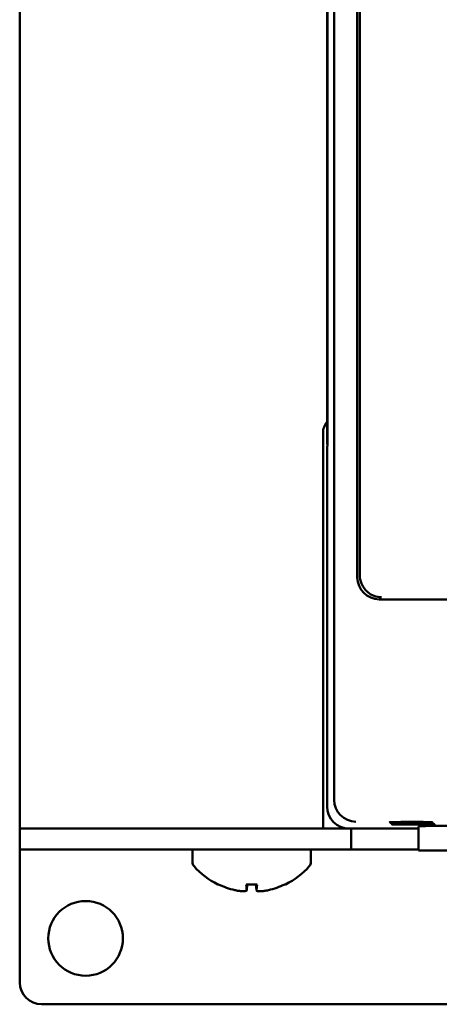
# Model space of a CAD drawing. Header units: inches. Extents: x 1.3 to 23.8, y 0.4 to 18.6.
# Tile 5 of 24: x 9.2 to 10.1, y 7.3 to 9.5. Entities that reach past the tile are written whole.
import ezdxf

# ---------------------------------------------------------------- set-up
doc = ezdxf.new("R2010")
doc.units = ezdxf.units.IN
doc.header["$LTSCALE"] = 0.8
doc.header["$MEASUREMENT"] = 0
doc.layers.add('Visible (ANSI)', color=7, linetype='Continuous', lineweight=50)

msp = doc.modelspace()

# ---------------------------------------------------------------- linework, layer by layer
at = {"layer": 'Visible (ANSI)'}
for p, q in [((9.1574, 11.1571), (9.1574, 7.6571)), ((9.8732, 7.7229), (9.8732, 11.0913)), ((9.9259, 10.5856), (9.9259, 8.2286)), ((9.8574, 10.2821), (9.8574, 8.5321)), ((9.8583, 10.2333), (9.8583, 8.5809)), ((9.8583, 8.583), (9.8583, 10.2312)), ((9.9318, 8.3084), (9.9318, 9.5302)), ((9.8583, 8.583), (9.8578, 8.5325)), ((9.8583, 8.583), (9.8583, 8.583)), ((9.8583, 8.5809), (9.8579, 8.5275)), ((9.8479, 7.6571), (9.8479, 8.5571)), ((9.8574, 8.5321), (9.8578, 8.5325)), ((9.8574, 8.5321), (9.8579, 8.5321)), ((9.8579, 8.5275), (9.8574, 8.5271)), ((9.8574, 8.5271), (9.8574, 7.7071)), ((9.8578, 8.5325), (9.8579, 8.5325)), ((9.9759, 8.1786), (11.1389, 8.1786)), ((9.1774, 7.6571), (9.1574, 7.6571)), ((9.1574, 7.6571), (9.1574, 7.6093)), ((9.8479, 7.6571), (9.1774, 7.6571)), ((9.9074, 7.6571), (9.8479, 7.6571)), ((9.9074, 7.6571), (10.065, 7.6571)), ((9.9119, 7.6093), (9.9119, 7.6571)), ((10.0654, 7.6071), (10.0649, 7.6621)), ((9.2074, 7.6093), (9.1574, 7.6093)), ((9.1574, 7.3071), (9.1574, 7.6093)), ((9.1574, 7.6093), (9.1574, 7.6093)), ((9.2074, 7.6093), (9.6147, 7.6093)), ((9.5504, 7.5812), (9.5504, 7.6093)), ((9.7561, 7.6093), (9.6147, 7.6093)), ((9.7561, 7.6093), (9.9119, 7.6093)), ((9.8204, 7.5812), (9.8204, 7.6093)), ((10.0654, 7.6093), (9.9119, 7.6093)), ((10.0654, 7.6071), (10.4894, 7.6071)), ((9.6732, 7.5295), (9.6976, 7.5295)), ((9.6744, 7.5165), (9.6755, 7.5295)), ((9.6964, 7.5165), (9.6953, 7.5295)), ((11.9074, 7.2571), (9.2074, 7.2571))]:
    msp.add_line(p, q, dxfattribs=at)
msp.add_circle((9.3074, 7.4071), 0.085, dxfattribs=at)
for centre, radius, start, end in [((9.8874, 8.5571), 0.0395, 139.4196, 180), ((9.5654, 7.5812), 0.015, 180, 221.6116), ((9.8054, 7.5812), 0.015, 318.3884, 0), ((9.6854, 7.6878), 0.1755, 221.6116, 244.0262), ((9.6854, 7.6878), 0.1755, 295.9738, 318.3884), ((9.611, 7.5351), 0.0056, 244.0262, 266.9688), ((9.7598, 7.5351), 0.0056, 273.0312, 295.9738), ((9.2074, 7.3071), 0.05, 180, 270)]:
    msp.add_arc(centre, radius, start, end, dxfattribs=at)
for centre, major_axis, ratio, start_param, end_param in [((9.9307, 8.3084), (0, -0.125), 0.008727, 0.935984, 1.570796), ((9.9759, 8.2286), (-0.0354, -0.0354), 0.999924, 5.497825, 7.068545), ((9.9232, 7.7229), (-0.0354, -0.0354), 0.999924, 5.497825, 5.506476), ((9.9228, 7.7225), (0.0192, -0.0463), 0.987735, 4.324034, 5.886104), ((9.9074, 7.7071), (-0.0354, -0.0354), 0.999924, 5.497825, 7.068545), ((10.2774, 7.6621), (0.2125, 0), 0.008727, 6.283109, 9.424854), ((9.685, 7.6872), (-0.1419, 0.103), 0.994184, 1.750128, 1.978889), ((9.6917, 7.6872), (-0.0153, -0.1747), 0.063267, 5.837382, 6.066143), ((9.6791, 7.6872), (0.0153, -0.1747), 0.063267, 0.217042, 0.445804), ((9.6858, 7.6872), (-0.1419, -0.103), 0.994184, 1.162703, 1.391464)]:
    msp.add_ellipse(centre, major_axis=major_axis, ratio=ratio, start_param=start_param, end_param=end_param, dxfattribs=at)
for points, knots in [([(9.9808, 8.1834), (9.9807, 8.1834), (9.9806, 8.1834), (9.9695, 8.1836), (9.9587, 8.1876), (9.9437, 8.2001), (9.9387, 8.2068), (9.9329, 8.2207), (9.9316, 8.2275), (9.9316, 8.2343)], [-0.0007718, -0.0007718, -0.0007718, -0.0007718, 0, 0, 0.159885, 0.159885, 0.2753762, 0.2753762, 0.3698195, 0.3698195, 0.3698195, 0.3698195]), ([(10.0482, 7.672), (10.0529, 7.672), (10.0576, 7.672), (10.0682, 7.672), (10.0738, 7.672), (10.0837, 7.6719), (10.0878, 7.6718), (10.0939, 7.6717), (10.0958, 7.6717), (10.0972, 7.6716), (10.0967, 7.6715), (10.0933, 7.6714), (10.0903, 7.6714), (10.0825, 7.6713), (10.0777, 7.6712), (10.0667, 7.6712), (10.0606, 7.6712), (10.048, 7.6712), (10.0416, 7.6712), (10.0294, 7.6712), (10.0237, 7.6712), (10.0136, 7.6713), (10.0094, 7.6713), (10.003, 7.6714), (10.0009, 7.6715), (9.9992, 7.6716), (9.9995, 7.6716), (10.0027, 7.6717), (10.0054, 7.6718), (10.0113, 7.6719), (10.0138, 7.6719), (10.0192, 7.6719), (10.0222, 7.6719), (10.0254, 7.672), (10.031, 7.672), (10.0371, 7.672), (10.045, 7.672), (10.0466, 7.672), (10.0482, 7.672)], [0.060561, 0.060561, 0.060561, 0.060561, 0.0964888, 0.0964888, 0.144728, 0.144728, 0.1929677, 0.1929677, 0.2412113, 0.2412113, 0.2894602, 0.2894602, 0.3377125, 0.3377125, 0.3859646, 0.3859646, 0.4342127, 0.4342127, 0.4824551, 0.4824551, 0.5306933, 0.5306933, 0.5789308, 0.5789308, 0.6271715, 0.6271715, 0.6754172, 0.6754172, 0.7236667, 0.7236667, 0.7509825, 0.7509825, 0.7783016, 0.7783016, 0.7783016, 0.8265483, 0.8265483, 0.8388626, 0.8388626, 0.8388626, 0.8388626]), ([(10.05, 7.6703), (10.0547, 7.6703), (10.0593, 7.6703), (10.0699, 7.6702), (10.0756, 7.6702), (10.0854, 7.6701), (10.0896, 7.6701), (10.0956, 7.67), (10.0976, 7.6699), (10.099, 7.6698), (10.0985, 7.6698), (10.095, 7.6697), (10.0921, 7.6696), (10.0843, 7.6695), (10.0794, 7.6695), (10.0684, 7.6694), (10.0623, 7.6694), (10.0498, 7.6694), (10.0434, 7.6694), (10.0312, 7.6694), (10.0254, 7.6695), (10.0154, 7.6695), (10.0111, 7.6696), (10.0047, 7.6697), (10.0026, 7.6697), (10.0009, 7.6698), (10.0013, 7.6699), (10.0044, 7.67), (10.0071, 7.6701), (10.0131, 7.6701), (10.0155, 7.6701), (10.021, 7.6702), (10.0239, 7.6702), (10.0271, 7.6702), (10.0327, 7.6702), (10.0388, 7.6703), (10.0467, 7.6703), (10.0483, 7.6703), (10.05, 7.6703)], [0.0605897, 0.0605897, 0.0605897, 0.0605897, 0.0965495, 0.0965495, 0.1448186, 0.1448186, 0.1930883, 0.1930883, 0.241362, 0.241362, 0.2896411, 0.2896411, 0.3379239, 0.3379239, 0.3862065, 0.3862065, 0.434485, 0.434485, 0.4827576, 0.4827576, 0.5310259, 0.5310259, 0.5792933, 0.5792933, 0.6275641, 0.6275641, 0.6758399, 0.6758399, 0.7241199, 0.7241199, 0.7514528, 0.7514528, 0.7787892, 0.7787892, 0.7787892, 0.8270663, 0.8270663, 0.8393789, 0.8393789, 0.8393789, 0.8393789]), ([(10.0517, 7.6685), (10.0564, 7.6685), (10.0611, 7.6685), (10.0717, 7.6685), (10.0774, 7.6685), (10.0872, 7.6684), (10.0913, 7.6684), (10.0974, 7.6683), (10.0994, 7.6682), (10.1008, 7.6681), (10.1003, 7.668), (10.0968, 7.6679), (10.0939, 7.6679), (10.086, 7.6678), (10.0812, 7.6678), (10.0702, 7.6677), (10.0641, 7.6677), (10.0515, 7.6677), (10.0451, 7.6677), (10.0329, 7.6677), (10.0271, 7.6677), (10.0171, 7.6678), (10.0128, 7.6678), (10.0065, 7.6679), (10.0044, 7.668), (10.0026, 7.6681), (10.003, 7.6682), (10.0061, 7.6683), (10.0089, 7.6683), (10.0148, 7.6684), (10.0173, 7.6684), (10.0227, 7.6684), (10.0257, 7.6685), (10.0288, 7.6685), (10.0344, 7.6685), (10.0406, 7.6685), (10.0485, 7.6685), (10.0501, 7.6685), (10.0517, 7.6685)], [0.0606186, 0.0606186, 0.0606186, 0.0606186, 0.0966101, 0.0966101, 0.1449093, 0.1449093, 0.1932089, 0.1932089, 0.2415126, 0.2415126, 0.2898219, 0.2898219, 0.3381352, 0.3381352, 0.3864484, 0.3864484, 0.4347573, 0.4347573, 0.4830602, 0.4830602, 0.5313585, 0.5313585, 0.5796559, 0.5796559, 0.6279566, 0.6279566, 0.6762627, 0.6762627, 0.7245731, 0.7245731, 0.7519231, 0.7519231, 0.7792769, 0.7792769, 0.7792769, 0.8275844, 0.8275844, 0.8398955, 0.8398955, 0.8398955, 0.8398955]), ([(10.0534, 7.6668), (10.0582, 7.6668), (10.0628, 7.6668), (10.0735, 7.6667), (10.0791, 7.6667), (10.089, 7.6666), (10.0931, 7.6666), (10.0992, 7.6665), (10.1011, 7.6665), (10.1026, 7.6663), (10.102, 7.6663), (10.0986, 7.6662), (10.0957, 7.6661), (10.0878, 7.666), (10.083, 7.666), (10.0719, 7.666), (10.0658, 7.6659), (10.0532, 7.6659), (10.0469, 7.6659), (10.0346, 7.666), (10.0289, 7.666), (10.0188, 7.666), (10.0146, 7.6661), (10.0082, 7.6662), (10.0061, 7.6662), (10.0043, 7.6663), (10.0047, 7.6664), (10.0078, 7.6665), (10.0106, 7.6666), (10.0165, 7.6666), (10.019, 7.6667), (10.0244, 7.6667), (10.0274, 7.6667), (10.0306, 7.6667), (10.0362, 7.6668), (10.0423, 7.6668), (10.0502, 7.6668), (10.0518, 7.6668), (10.0534, 7.6668)], [0.0606477, 0.0606477, 0.0606477, 0.0606477, 0.0966708, 0.0966708, 0.145, 0.145, 0.1933295, 0.1933295, 0.2416632, 0.2416632, 0.2900027, 0.2900027, 0.3383465, 0.3383465, 0.3866902, 0.3866902, 0.4350297, 0.4350297, 0.4833628, 0.4833628, 0.5316911, 0.5316911, 0.5800183, 0.5800183, 0.628349, 0.628349, 0.6766854, 0.6766854, 0.7250263, 0.7250263, 0.7523934, 0.7523934, 0.7797645, 0.7797645, 0.7797645, 0.8281025, 0.8281025, 0.8404122, 0.8404122, 0.8404122, 0.8404122]), ([(9.6732, 7.5295), (9.6732, 7.5295), (9.6731, 7.5296), (9.6731, 7.5299), (9.6731, 7.53), (9.6731, 7.53)], [0.063402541, 0.063402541, 0.063402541, 0.063402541, 0.068700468, 0.068700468, 0.069550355, 0.069550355, 0.069550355, 0.069550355]), ([(9.6977, 7.53), (9.6977, 7.53), (9.6977, 7.5299), (9.6977, 7.5296), (9.6976, 7.5295), (9.6976, 7.5295)], [0.015061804, 0.015061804, 0.015061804, 0.015061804, 0.015911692, 0.015911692, 0.021209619, 0.021209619, 0.021209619, 0.021209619]), ([(9.6744, 7.5168), (9.6745, 7.5161), (9.674, 7.5155), (9.6718, 7.5146), (9.67, 7.5144), (9.6658, 7.5142), (9.663, 7.5144), (9.657, 7.515), (9.6537, 7.5155), (9.6495, 7.5164), (9.6484, 7.5166), (9.6473, 7.5168)], [0, 0, 0, 0, 0.0244853, 0.0244853, 0.0489707, 0.0489707, 0.0733441, 0.0733441, 0.0977174, 0.0977174, 0.1059587, 0.1059587, 0.1059587, 0.1059587]), ([(9.7235, 7.5168), (9.7204, 7.5161), (9.717, 7.5155), (9.7106, 7.5146), (9.7076, 7.5144), (9.7028, 7.5142), (9.7006, 7.5144), (9.6976, 7.515), (9.6968, 7.5155), (9.6964, 7.5164), (9.6964, 7.5166), (9.6965, 7.5168)], [0, 0, 0, 0, 0.0245201, 0.0245201, 0.0490401, 0.0490401, 0.0733788, 0.0733788, 0.0977174, 0.0977174, 0.1059587, 0.1059587, 0.1059587, 0.1059587])]:
    msp.add_open_spline(points, degree=3, knots=knots, dxfattribs=at)

doc.saveas('drawing.dxf')
